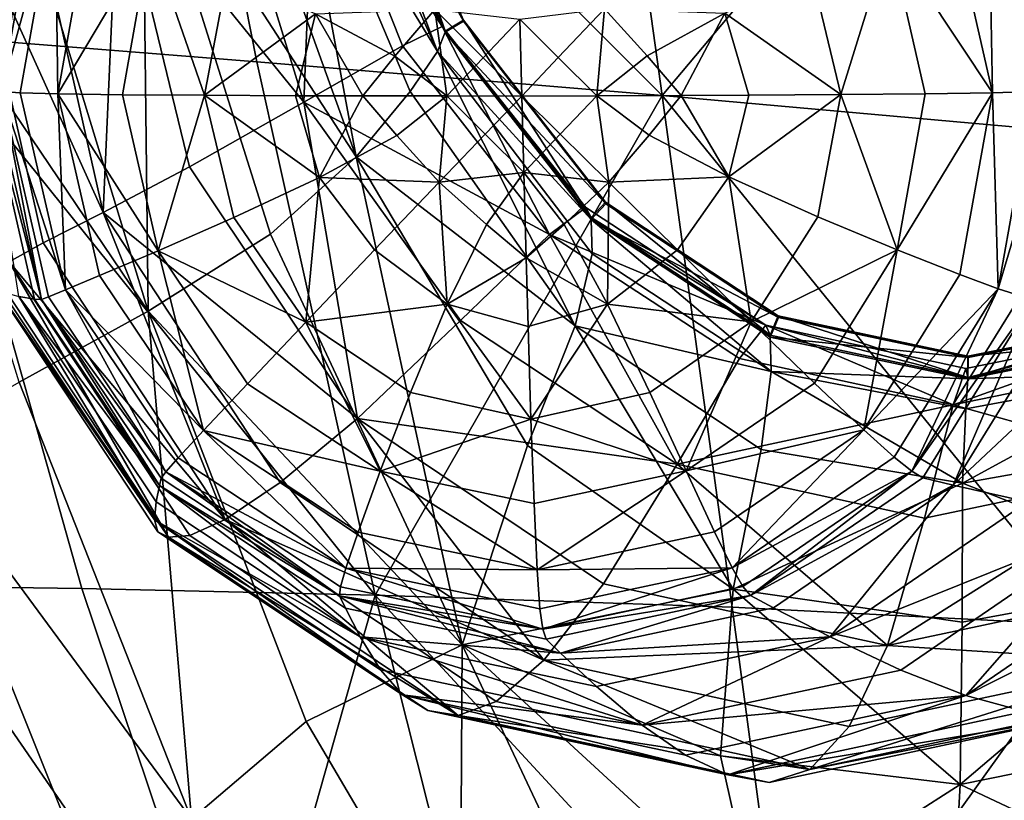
# Model space of a CAD drawing. Header units: millimetres. Extents: x -312 to 313, y -340 to 267.
# Tile 4 of 73: x -280 to -258, y -214 to -196. Entities that reach past the tile are written whole.
import ezdxf

# ---------------------------------------------------------------- set-up
doc = ezdxf.new("R2010")
doc.units = ezdxf.units.MM
doc.layers.add('Default', color=7, linetype='Continuous', true_color=0x000000)

msp = doc.modelspace()

# ---------------------------------------------------------------- linework, layer by layer
at = {"layer": 'Default', "color": 18, "true_color": 0x000000}
for points in [[(-282.627, -196.426, 679.988), (-277.135, -186.374, 679.483), (-285.205, -185.722, 680.07)], [(-282.627, -196.426, 679.988), (-275.027, -197.026, 679.559), (-277.135, -186.374, 679.483)], [(-265.718, -197.803, 678.518), (-277.135, -186.374, 679.483), (-275.027, -197.026, 679.559)], [(-265.718, -197.803, 678.518), (-267.208, -187.123, 678.245), (-277.135, -186.374, 679.483)], [(-265.718, -197.803, 678.518), (-257.297, -187.774, 676.56), (-267.208, -187.123, 678.245)], [(-265.718, -197.803, 678.518), (-256.379, -198.632, 677.051), (-257.297, -187.774, 676.56)], [(-272.937, -191.311, 637.002), (-272.467, -191.174, 637.015), (-270.286, -196.09, 636.968)], [(-270.701, -196.321, 636.369), (-272.449, -191.177, 636.428), (-272.919, -191.313, 636.415)], [(-270.286, -196.09, 636.968), (-272.467, -191.174, 637.015), (-272.449, -191.177, 636.428)], [(-270.701, -196.321, 636.369), (-270.281, -196.07, 636.382), (-272.449, -191.177, 636.428)], [(-270.286, -196.09, 636.968), (-272.449, -191.177, 636.428), (-270.281, -196.07, 636.382)], [(-281.283, -197.455, 32.959), (-280.779, -191.37, 85.124), (-280.394, -192.435, 32.901)], [(-277.657, -191.651, 658.626), (-275.572, -191.363, 654.514), (-272.745, -199.207, 654.426)], [(-274.21, -191.316, 649.521), (-272.745, -199.207, 654.426), (-275.572, -191.363, 654.514)], [(-274.21, -191.316, 649.521), (-273.342, -191.296, 643.075), (-270.881, -196.789, 643.06)], [(-274.21, -191.316, 649.521), (-270.881, -196.789, 643.06), (-271.504, -197.709, 649.515)], [(-274.21, -191.316, 649.521), (-271.504, -197.709, 649.515), (-272.745, -199.207, 654.426)], [(-273.693, -191.594, 605.954), (-270.776, -196.214, 629.688), (-272.896, -191.365, 629.719)], [(-272.937, -191.311, 637.002), (-270.881, -196.789, 643.06), (-273.342, -191.296, 643.075)], [(-272.937, -191.311, 637.002), (-270.286, -196.09, 636.968), (-270.705, -196.343, 636.957)], [(-272.937, -191.311, 637.002), (-270.705, -196.343, 636.957), (-270.881, -196.789, 643.06)], [(-272.919, -191.313, 636.415), (-270.776, -196.214, 629.688), (-270.701, -196.321, 636.369)], [(-272.919, -191.313, 636.415), (-272.896, -191.365, 629.719), (-270.776, -196.214, 629.688)], [(-277.657, -191.651, 658.626), (-277.527, -202.75, 662.155), (-280.687, -192.394, 662.426)], [(-277.657, -191.651, 658.626), (-274.715, -200.986, 658.428), (-277.527, -202.75, 662.155)], [(-277.657, -191.651, 658.626), (-272.745, -199.207, 654.426), (-274.715, -200.986, 658.428)], [(-273.693, -191.594, 605.954), (-275.756, -192.089, 559.722), (-273.951, -197.952, 559.734)], [(-273.693, -191.594, 605.954), (-273.951, -197.952, 559.734), (-271.687, -196.658, 605.952)], [(-273.693, -191.594, 605.954), (-271.687, -196.658, 605.952), (-270.776, -196.214, 629.688)], [(-278.212, -192.692, 502.512), (-273.951, -197.952, 559.734), (-275.756, -192.089, 559.722)], [(-283.912, -193.3, 665.857), (-280.687, -192.394, 662.426), (-277.527, -202.75, 662.155)], [(-281.283, -197.455, 32.959), (-280.394, -192.435, 32.901), (-280.229, -192.856, 12.993)], [(-281.283, -197.455, 32.959), (-280.229, -192.856, 12.993), (-281.081, -197.671, 13.047)], [(-280.893, -197.71, 9.677), (-281.081, -197.671, 13.047), (-280.229, -192.856, 12.993)], [(-280.893, -197.71, 9.677), (-280.229, -192.856, 12.993), (-280.059, -192.996, 9.625)], [(-278.212, -192.692, 502.512), (-280.191, -193.237, 448.354), (-278.561, -200.489, 448.371)], [(-278.212, -192.692, 502.512), (-278.561, -200.489, 448.371), (-276.575, -199.441, 502.528)], [(-278.212, -192.692, 502.512), (-276.575, -199.441, 502.528), (-273.951, -197.952, 559.734)], [(-280.893, -197.71, 9.677), (-280.059, -192.996, 9.625), (-279.66, -193.215, 7.022)], [(-256.652, -197.68, 9.077), (-258.222, -193.183, 6.491), (-257.725, -192.962, 9.071)], [(-283.912, -193.3, 665.857), (-277.527, -202.75, 662.155), (-280.488, -204.381, 665.539)], [(-281.608, -193.753, 395.708), (-278.561, -200.489, 448.371), (-280.191, -193.237, 448.354)], [(-280.893, -197.71, 9.677), (-279.66, -193.215, 7.022), (-280.461, -197.739, 7.074)], [(-279.597, -197.763, 5.016), (-280.461, -197.739, 7.074), (-279.66, -193.215, 7.022)], [(-279.597, -197.763, 5.016), (-279.66, -193.215, 7.022), (-278.859, -193.59, 4.968)], [(-258.138, -197.735, 4.484), (-259.087, -193.56, 4.478), (-258.222, -193.183, 6.491)], [(-258.138, -197.735, 4.484), (-258.222, -193.183, 6.491), (-257.192, -197.71, 6.497)], [(-256.652, -197.68, 9.077), (-257.192, -197.71, 6.497), (-258.222, -193.183, 6.491)], [(-281.608, -193.753, 395.708), (-280.718, -201.618, 343.052), (-279.932, -201.185, 395.725)], [(-281.608, -193.753, 395.708), (-279.932, -201.185, 395.725), (-278.561, -200.489, 448.371)], [(-279.597, -197.763, 5.016), (-278.859, -193.59, 4.968), (-277.481, -194.198, 3.244)], [(-258.138, -197.735, 4.484), (-260.5, -194.172, 2.824), (-259.087, -193.56, 4.478)], [(-279.597, -197.763, 5.016), (-277.481, -194.198, 3.244), (-278.116, -197.781, 3.285)], [(-276.227, -197.796, 1.949), (-278.116, -197.781, 3.285), (-277.481, -194.198, 3.244)], [(-276.227, -197.796, 1.949), (-277.481, -194.198, 3.244), (-275.699, -194.992, 1.916)], [(-261.617, -197.776, 1.587), (-262.288, -194.971, 1.584), (-260.5, -194.172, 2.824)], [(-261.617, -197.776, 1.587), (-260.5, -194.172, 2.824), (-259.684, -197.758, 2.829)], [(-258.138, -197.735, 4.484), (-259.684, -197.758, 2.829), (-260.5, -194.172, 2.824)], [(-276.227, -197.796, 1.949), (-275.699, -194.992, 1.916), (-273.683, -195.927, 1.054)], [(-261.617, -197.776, 1.587), (-264.282, -195.911, 0.82), (-262.288, -194.971, 1.584)], [(-267.045, -195.814, 0.389), (-268.105, -196.929, 0.095), (-268.988, -196.05, 0.191)], [(-267.045, -195.814, 0.389), (-267.22, -197.806, 0.16), (-268.105, -196.929, 0.095)], [(-267.045, -195.814, 0.389), (-266.064, -196.89, 0.393), (-267.22, -197.806, 0.16)], [(-267.045, -195.814, 0.389), (-264.282, -195.911, 0.82), (-266.064, -196.89, 0.393)], [(-276.227, -197.796, 1.949), (-273.683, -195.927, 1.054), (-274.142, -197.804, 1.078)], [(-272.594, -197.807, 0.697), (-274.142, -197.804, 1.078), (-273.683, -195.927, 1.054)], [(-270.938, -195.824, 0.486), (-271.863, -196.9, 0.537), (-273.683, -195.927, 1.054)], [(-272.594, -197.807, 0.697), (-273.683, -195.927, 1.054), (-271.863, -196.9, 0.537)], [(-270.938, -195.824, 0.486), (-270.667, -197.811, 0.245), (-271.863, -196.9, 0.537)], [(-270.938, -195.824, 0.486), (-269.828, -196.932, 0.137), (-270.667, -197.811, 0.245)], [(-270.938, -195.824, 0.486), (-268.988, -196.05, 0.191), (-269.828, -196.932, 0.137)], [(-265.283, -197.797, 0.516), (-266.064, -196.89, 0.393), (-264.282, -195.911, 0.82)], [(-265.283, -197.797, 0.516), (-264.282, -195.911, 0.82), (-263.727, -197.79, 0.82)], [(-261.617, -197.776, 1.587), (-263.727, -197.79, 0.82), (-264.282, -195.911, 0.82)], [(-268.31, -200.991, 605.891), (-270.776, -196.214, 629.688), (-271.687, -196.658, 605.952)], [(-267.354, -200.603, 636.255), (-270.701, -196.321, 636.369), (-270.776, -196.214, 629.688)], [(-267.354, -200.603, 636.255), (-270.776, -196.214, 629.688), (-267.475, -200.369, 629.587)], [(-268.31, -200.991, 605.891), (-267.475, -200.369, 629.587), (-270.776, -196.214, 629.688)], [(-270.705, -196.343, 636.957), (-270.286, -196.09, 636.968), (-267.017, -200.284, 636.863)], [(-267.354, -200.603, 636.255), (-270.281, -196.07, 636.382), (-270.701, -196.321, 636.369)], [(-267.017, -200.284, 636.863), (-270.286, -196.09, 636.968), (-270.281, -196.07, 636.382)], [(-267.354, -200.603, 636.255), (-267.021, -200.245, 636.276), (-270.281, -196.07, 636.382)], [(-267.017, -200.284, 636.863), (-270.281, -196.07, 636.382), (-267.021, -200.245, 636.276)], [(-268.945, -197.812), (-269.828, -196.932, 0.137), (-268.988, -196.05, 0.191)], [(-268.945, -197.812), (-268.988, -196.05, 0.191), (-268.105, -196.929, 0.095)], [(-282.627, -196.426, 679.988), (-282.942, -209.061, 679.35), (-279.046, -209.115, 679.82)], [(-282.627, -196.426, 679.988), (-272.31, -209.271, 679.507), (-275.027, -197.026, 679.559)], [(-282.627, -196.426, 679.988), (-279.046, -209.115, 679.82), (-272.31, -209.271, 679.507)], [(-267.348, -200.644, 636.84), (-270.881, -196.789, 643.06), (-270.705, -196.343, 636.957)], [(-270.705, -196.343, 636.957), (-267.017, -200.284, 636.863), (-267.348, -200.644, 636.84)], [(-268.31, -200.991, 605.891), (-271.687, -196.658, 605.952), (-273.951, -197.952, 559.734)], [(-272.594, -197.807, 0.697), (-271.863, -196.9, 0.537), (-270.667, -197.811, 0.245)], [(-267.719, -203.085, 649.504), (-271.504, -197.709, 649.515), (-270.881, -196.789, 643.06)], [(-267.719, -203.085, 649.504), (-270.881, -196.789, 643.06), (-267.327, -201.437, 643.011)], [(-267.348, -200.644, 636.84), (-267.327, -201.437, 643.011), (-270.881, -196.789, 643.06)], [(-268.945, -197.812), (-270.667, -197.811, 0.245), (-269.828, -196.932, 0.137)], [(-268.945, -197.812), (-268.105, -196.929, 0.095), (-267.22, -197.806, 0.16)], [(-265.283, -197.797, 0.516), (-267.22, -197.806, 0.16), (-266.064, -196.89, 0.393)], [(-265.718, -197.803, 678.518), (-275.027, -197.026, 679.559), (-272.31, -209.271, 679.507)], [(-281.283, -197.455, 32.959), (-281.081, -197.671, 13.047), (-279.977, -202.482, 13.053)], [(-281.283, -197.455, 32.959), (-279.977, -202.482, 13.053), (-280.132, -202.472, 32.966)], [(-281.283, -197.455, 32.959), (-280.132, -202.472, 32.966), (-280.491, -202.416, 85.201)], [(-280.893, -197.71, 9.677), (-279.977, -202.482, 13.053), (-281.081, -197.671, 13.047)], [(-280.893, -197.71, 9.677), (-279.423, -202.261, 7.08), (-279.812, -202.42, 9.684)], [(-280.893, -197.71, 9.677), (-280.461, -197.739, 7.074), (-279.423, -202.261, 7.08)], [(-280.893, -197.71, 9.677), (-279.812, -202.42, 9.684), (-279.977, -202.482, 13.053)], [(-279.597, -197.763, 5.016), (-279.423, -202.261, 7.08), (-280.461, -197.739, 7.074)], [(-279.597, -197.763, 5.016), (-277.295, -201.363, 3.29), (-278.641, -201.932, 5.021)], [(-279.597, -197.763, 5.016), (-278.116, -197.781, 3.285), (-277.295, -201.363, 3.29)], [(-279.597, -197.763, 5.016), (-278.641, -201.932, 5.021), (-279.423, -202.261, 7.08)], [(-276.227, -197.796, 1.949), (-277.295, -201.363, 3.29), (-278.116, -197.781, 3.285)], [(-276.227, -197.796, 1.949), (-275.554, -200.597, 1.952), (-277.295, -201.363, 3.29)], [(-276.227, -197.796, 1.949), (-273.587, -199.68, 1.077), (-275.554, -200.597, 1.952)], [(-276.227, -197.796, 1.949), (-274.142, -197.804, 1.078), (-273.587, -199.68, 1.077)], [(-272.594, -197.807, 0.697), (-273.587, -199.68, 1.077), (-274.142, -197.804, 1.078)], [(-272.594, -197.807, 0.697), (-271.817, -198.715, 0.547), (-273.587, -199.68, 1.077)], [(-267.719, -203.085, 649.504), (-272.745, -199.207, 654.426), (-271.504, -197.709, 649.515)], [(-272.594, -197.807, 0.697), (-270.667, -197.811, 0.245), (-271.817, -198.715, 0.547)], [(-265.718, -197.803, 678.518), (-272.31, -209.271, 679.507), (-264.116, -209.547, 678.639)], [(-270.838, -199.789, 0.511), (-271.817, -198.715, 0.547), (-270.667, -197.811, 0.245)], [(-270.838, -199.789, 0.511), (-270.667, -197.811, 0.245), (-269.784, -198.688, 0.149)], [(-268.945, -197.812), (-269.784, -198.688, 0.149), (-270.667, -197.811, 0.245)], [(-268.945, -197.812), (-268.899, -199.565, 0.213), (-269.784, -198.688, 0.149)], [(-268.945, -197.812), (-267.22, -197.806, 0.16), (-268.06, -198.688, 0.106)], [(-268.945, -197.812), (-268.06, -198.688, 0.106), (-268.899, -199.565, 0.213)], [(-266.944, -199.789, 0.414), (-268.06, -198.688, 0.106), (-267.22, -197.806, 0.16)], [(-265.283, -197.797, 0.516), (-266.018, -198.711, 0.404), (-267.22, -197.806, 0.16)], [(-266.944, -199.789, 0.414), (-267.22, -197.806, 0.16), (-266.018, -198.711, 0.404)], [(-265.283, -197.797, 0.516), (-264.188, -199.67, 0.845), (-266.018, -198.711, 0.404)], [(-265.718, -197.803, 678.518), (-264.116, -209.547, 678.639), (-255.847, -209.963, 677.442)], [(-265.718, -197.803, 678.518), (-255.847, -209.963, 677.442), (-256.379, -198.632, 677.051)], [(-265.283, -197.797, 0.516), (-263.727, -197.79, 0.82), (-264.188, -199.67, 0.845)], [(-261.617, -197.776, 1.587), (-262.149, -200.583, 1.62), (-264.188, -199.67, 0.845)], [(-261.617, -197.776, 1.587), (-264.188, -199.67, 0.845), (-263.727, -197.79, 0.82)], [(-261.617, -197.776, 1.587), (-260.323, -201.344, 2.869), (-262.149, -200.583, 1.62)], [(-261.617, -197.776, 1.587), (-259.684, -197.758, 2.829), (-260.323, -201.344, 2.869)], [(-258.138, -197.735, 4.484), (-260.323, -201.344, 2.869), (-259.684, -197.758, 2.829)], [(-258.138, -197.735, 4.484), (-258.883, -201.911, 4.531), (-260.323, -201.344, 2.869)], [(-258.138, -197.735, 4.484), (-258.001, -202.238, 6.549), (-258.883, -201.911, 4.531)], [(-258.138, -197.735, 4.484), (-257.192, -197.71, 6.497), (-258.001, -202.238, 6.549)], [(-256.652, -197.68, 9.077), (-257.494, -202.398, 9.131), (-258.001, -202.238, 6.549)], [(-256.652, -197.68, 9.077), (-258.001, -202.238, 6.549), (-257.192, -197.71, 6.497)], [(-272.716, -205.211, 502.472), (-273.951, -197.952, 559.734), (-276.575, -199.441, 502.528)], [(-272.716, -205.211, 502.472), (-270.354, -202.965, 559.682), (-273.951, -197.952, 559.734)], [(-268.31, -200.991, 605.891), (-273.951, -197.952, 559.734), (-270.354, -202.965, 559.682)], [(-270.838, -199.789, 0.511), (-273.587, -199.68, 1.077), (-271.817, -198.715, 0.547)], [(-270.838, -199.789, 0.511), (-269.784, -198.688, 0.149), (-268.899, -199.565, 0.213)], [(-266.944, -199.789, 0.414), (-268.899, -199.565, 0.213), (-268.06, -198.688, 0.106)], [(-266.944, -199.789, 0.414), (-266.018, -198.711, 0.404), (-264.188, -199.67, 0.845)], [(-270.314, -210.411, 658.387), (-274.715, -200.986, 658.428), (-272.745, -199.207, 654.426)], [(-270.314, -210.411, 658.387), (-272.745, -199.207, 654.426), (-268.815, -205.832, 654.317)], [(-267.719, -203.085, 649.504), (-268.815, -205.832, 654.317), (-272.745, -199.207, 654.426)], [(-272.716, -205.211, 502.472), (-276.575, -199.441, 502.528), (-278.561, -200.489, 448.371)], [(-270.838, -199.789, 0.511), (-268.899, -199.565, 0.213), (-269.758, -200.759, 0.511)], [(-268.844, -201.527, 0.63), (-269.758, -200.759, 0.511), (-268.899, -199.565, 0.213)], [(-268.844, -201.527, 0.63), (-268.899, -199.565, 0.213), (-267.974, -200.759, 0.467)], [(-266.944, -199.789, 0.414), (-267.974, -200.759, 0.467), (-268.899, -199.565, 0.213)], [(-273.903, -203.003, 1.928), (-275.554, -200.597, 1.952), (-273.587, -199.68, 1.077)], [(-273.903, -203.003, 1.928), (-273.587, -199.68, 1.077), (-272.323, -201.343, 1.057)], [(-270.838, -199.789, 0.511), (-272.323, -201.343, 1.057), (-273.587, -199.68, 1.077)], [(-270.838, -199.789, 0.511), (-270.655, -202.588, 1.025), (-272.323, -201.343, 1.057)], [(-270.838, -199.789, 0.511), (-269.758, -200.759, 0.511), (-270.655, -202.588, 1.025)], [(-266.944, -199.789, 0.414), (-266.972, -202.586, 0.934), (-267.974, -200.759, 0.467)], [(-266.944, -199.789, 0.414), (-265.368, -201.339, 0.886), (-266.972, -202.586, 0.934)], [(-266.944, -199.789, 0.414), (-264.188, -199.67, 0.845), (-265.368, -201.339, 0.886)], [(-263.678, -202.994, 1.675), (-265.368, -201.339, 0.886), (-264.188, -199.67, 0.845)], [(-263.678, -202.994, 1.675), (-264.188, -199.67, 0.845), (-262.149, -200.583, 1.62)], [(-263.243, -203.304, 636.133), (-267.021, -200.245, 636.276), (-267.354, -200.603, 636.255)], [(-267.348, -200.644, 636.84), (-267.017, -200.284, 636.863), (-263.05, -202.895, 636.749)], [(-263.243, -203.304, 636.133), (-263.054, -202.854, 636.164), (-267.021, -200.245, 636.276)], [(-263.05, -202.895, 636.749), (-267.017, -200.284, 636.863), (-267.021, -200.245, 636.276)], [(-263.05, -202.895, 636.749), (-267.021, -200.245, 636.276), (-263.054, -202.854, 636.164)], [(-275.753, -207.535, 395.663), (-278.561, -200.489, 448.371), (-279.932, -201.185, 395.725)], [(-275.753, -207.535, 395.663), (-274.491, -206.686, 448.311), (-278.561, -200.489, 448.371)], [(-272.716, -205.211, 502.472), (-278.561, -200.489, 448.371), (-274.491, -206.686, 448.311)], [(-268.31, -200.991, 605.891), (-263.342, -203.068, 629.459), (-267.475, -200.369, 629.587)], [(-267.354, -200.603, 636.255), (-267.475, -200.369, 629.587), (-263.342, -203.068, 629.459)], [(-273.903, -203.003, 1.928), (-277.295, -201.363, 3.29), (-275.554, -200.597, 1.952)], [(-268.844, -201.527, 0.63), (-270.655, -202.588, 1.025), (-269.758, -200.759, 0.511)], [(-268.844, -201.527, 0.63), (-267.974, -200.759, 0.467), (-266.972, -202.586, 0.934)], [(-267.354, -200.603, 636.255), (-263.342, -203.068, 629.459), (-263.243, -203.304, 636.133)], [(-267.348, -200.644, 636.84), (-263.05, -202.895, 636.749), (-263.238, -203.346, 636.72)], [(-267.348, -200.644, 636.84), (-263.218, -204.135, 642.976), (-267.327, -201.437, 643.011)], [(-267.348, -200.644, 636.84), (-263.238, -203.346, 636.72), (-263.218, -204.135, 642.976)], [(-263.678, -202.994, 1.675), (-262.149, -200.583, 1.62), (-260.323, -201.344, 2.869)], [(-270.314, -210.411, 658.387), (-277.527, -202.75, 662.155), (-274.715, -200.986, 658.428)], [(-268.31, -200.991, 605.891), (-270.354, -202.965, 559.682), (-265.373, -206.264, 559.57)], [(-268.31, -200.991, 605.891), (-265.373, -206.264, 559.57), (-263.942, -203.839, 605.782)], [(-268.31, -200.991, 605.891), (-263.942, -203.839, 605.782), (-263.342, -203.068, 629.459)], [(-275.753, -207.535, 395.663), (-279.932, -201.185, 395.725), (-280.718, -201.618, 343.052)], [(-276.255, -205.489, 4.987), (-278.641, -201.932, 5.021), (-277.295, -201.363, 3.29)], [(-276.255, -205.489, 4.987), (-277.295, -201.363, 3.29), (-275.245, -204.418, 3.26)], [(-273.903, -203.003, 1.928), (-275.245, -204.418, 3.26), (-277.295, -201.363, 3.29)], [(-273.903, -203.003, 1.928), (-272.323, -201.343, 1.057), (-270.655, -202.588, 1.025)], [(-267.719, -203.085, 649.504), (-267.327, -201.437, 643.011), (-263.218, -204.135, 642.976)], [(-263.678, -202.994, 1.675), (-266.972, -202.586, 0.934), (-265.368, -201.339, 0.886)], [(-263.678, -202.994, 1.675), (-260.323, -201.344, 2.869), (-262.219, -204.406, 2.937)], [(-261.09, -205.476, 4.612), (-262.219, -204.406, 2.937), (-260.323, -201.344, 2.869)], [(-261.09, -205.476, 4.612), (-260.323, -201.344, 2.869), (-258.883, -201.911, 4.531)], [(-277.054, -207.941, 286.382), (-280.718, -201.618, 343.052), (-281.053, -201.898, 286.44)], [(-277.054, -207.941, 286.382), (-276.571, -207.9, 342.991), (-280.718, -201.618, 343.052)], [(-275.753, -207.535, 395.663), (-280.718, -201.618, 343.052), (-276.571, -207.9, 342.991)], [(-268.844, -201.527, 0.63), (-268.8, -203.105, 0.983), (-270.655, -202.588, 1.025)], [(-268.844, -201.527, 0.63), (-266.972, -202.586, 0.934), (-268.8, -203.105, 0.983)], [(-277.054, -207.941, 286.382), (-281.053, -201.898, 286.44), (-281.081, -202.13, 221.981)], [(-261.09, -205.476, 4.612), (-258.883, -201.911, 4.531), (-258.001, -202.238, 6.549)], [(-277.38, -207.541, 153.541), (-281.081, -202.13, 221.981), (-280.869, -202.305, 153.594)], [(-277.38, -207.541, 153.541), (-277.303, -207.817, 221.924), (-281.081, -202.13, 221.981)], [(-277.054, -207.941, 286.382), (-281.081, -202.13, 221.981), (-277.303, -207.817, 221.924)], [(-276.255, -205.489, 4.987), (-279.423, -202.261, 7.08), (-278.641, -201.932, 5.021)], [(-277.38, -207.541, 153.541), (-280.869, -202.305, 153.594), (-280.491, -202.416, 85.201)], [(-277.116, -206.439, 9.645), (-279.812, -202.42, 9.684), (-279.423, -202.261, 7.08)], [(-277.116, -206.439, 9.645), (-279.423, -202.261, 7.08), (-276.835, -206.117, 7.043)], [(-276.255, -205.489, 4.987), (-276.835, -206.117, 7.043), (-279.423, -202.261, 7.08)], [(-261.09, -205.476, 4.612), (-258.001, -202.238, 6.549), (-260.393, -206.105, 6.635)], [(-259.987, -206.426, 9.221), (-260.393, -206.105, 6.635), (-258.001, -202.238, 6.549)], [(-259.987, -206.426, 9.221), (-258.001, -202.238, 6.549), (-257.494, -202.398, 9.131)], [(-277.263, -206.753, 32.925), (-280.491, -202.416, 85.201), (-280.132, -202.472, 32.966)], [(-277.263, -206.753, 32.925), (-277.342, -207.129, 85.154), (-280.491, -202.416, 85.201)], [(-277.38, -207.541, 153.541), (-280.491, -202.416, 85.201), (-277.342, -207.129, 85.154)], [(-277.263, -206.753, 32.925), (-280.132, -202.472, 32.966), (-279.977, -202.482, 13.053)], [(-277.116, -206.439, 9.645), (-279.977, -202.482, 13.053), (-279.812, -202.42, 9.684)], [(-277.263, -206.753, 32.925), (-279.977, -202.482, 13.053), (-277.224, -206.586, 13.014)], [(-277.116, -206.439, 9.645), (-277.224, -206.586, 13.014), (-279.977, -202.482, 13.053)], [(-273.903, -203.003, 1.928), (-270.655, -202.588, 1.025), (-271.498, -204.62, 1.88)], [(-268.733, -205.23, 1.815), (-271.498, -204.62, 1.88), (-270.655, -202.588, 1.025)], [(-268.733, -205.23, 1.815), (-270.655, -202.588, 1.025), (-268.8, -203.105, 0.983)], [(-268.733, -205.23, 1.815), (-268.8, -203.105, 0.983), (-266.972, -202.586, 0.934)], [(-268.733, -205.23, 1.815), (-266.972, -202.586, 0.934), (-266, -204.615, 1.744)], [(-263.678, -202.994, 1.675), (-266, -204.615, 1.744), (-266.972, -202.586, 0.934)], [(-259.987, -206.426, 9.221), (-257.494, -202.398, 9.131), (-257.186, -202.46, 12.488)], [(-259.987, -206.426, 9.221), (-257.186, -202.46, 12.488), (-259.732, -206.574, 12.58)], [(-259.04, -206.743, 32.466), (-259.732, -206.574, 12.58), (-257.186, -202.46, 12.488)], [(-259.04, -206.743, 32.466), (-256.389, -202.456, 32.368), (-254.419, -202.413, 84.515)], [(-259.04, -206.743, 32.466), (-254.419, -202.413, 84.515), (-257.332, -207.129, 84.627)], [(-259.04, -206.743, 32.466), (-257.186, -202.46, 12.488), (-256.389, -202.456, 32.368)], [(-276.531, -214.412, 665.294), (-280.488, -204.381, 665.539), (-277.527, -202.75, 662.155)], [(-276.531, -214.412, 665.294), (-277.527, -202.75, 662.155), (-273.897, -212.167, 662.054)], [(-270.314, -210.411, 658.387), (-273.897, -212.167, 662.054), (-277.527, -202.75, 662.155)], [(-273.903, -203.003, 1.928), (-272.195, -206.423, 3.199), (-275.245, -204.418, 3.26)], [(-273.903, -203.003, 1.928), (-271.498, -204.62, 1.88), (-272.195, -206.423, 3.199)], [(-272.716, -205.211, 502.472), (-265.373, -206.264, 559.57), (-270.354, -202.965, 559.682)], [(-263.678, -202.994, 1.675), (-265.168, -206.418, 3.024), (-266, -204.615, 1.744)], [(-263.678, -202.994, 1.675), (-262.219, -204.406, 2.937), (-265.168, -206.418, 3.024)], [(-258.7, -204.27, 636.015), (-263.054, -202.854, 636.164), (-263.243, -203.304, 636.133)], [(-263.238, -203.346, 636.72), (-263.05, -202.895, 636.749), (-258.695, -203.817, 636.631)], [(-258.7, -204.27, 636.015), (-258.698, -203.781, 636.044), (-263.054, -202.854, 636.164)], [(-258.695, -203.817, 636.631), (-263.054, -202.854, 636.164), (-258.698, -203.781, 636.044)], [(-258.695, -203.817, 636.631), (-263.05, -202.895, 636.749), (-263.054, -202.854, 636.164)], [(-258.7, -204.305, 636.601), (-254.24, -202.928, 636.522), (-254.056, -203.381, 636.493)], [(-258.7, -204.305, 636.601), (-258.695, -203.817, 636.631), (-254.24, -202.928, 636.522)], [(-254.054, -203.342, 635.906), (-254.244, -202.892, 635.935), (-258.698, -203.781, 636.044)], [(-254.24, -202.928, 636.522), (-258.698, -203.781, 636.044), (-254.244, -202.892, 635.935)], [(-254.24, -202.928, 636.522), (-258.695, -203.817, 636.631), (-258.698, -203.781, 636.044)], [(-267.719, -203.085, 649.504), (-264.09, -209.132, 654.279), (-268.815, -205.832, 654.317)], [(-267.719, -203.085, 649.504), (-263.218, -204.135, 642.976), (-263.45, -205.929, 649.531)], [(-267.719, -203.085, 649.504), (-263.45, -205.929, 649.531), (-264.09, -209.132, 654.279)], [(-259.041, -204.902, 605.646), (-263.342, -203.068, 629.459), (-263.942, -203.839, 605.782)], [(-259.041, -204.902, 605.646), (-258.746, -204.067, 629.323), (-263.342, -203.068, 629.459)], [(-258.7, -204.27, 636.015), (-263.243, -203.304, 636.133), (-263.342, -203.068, 629.459)], [(-258.7, -204.27, 636.015), (-263.342, -203.068, 629.459), (-258.746, -204.067, 629.323)], [(-259.041, -204.902, 605.646), (-254.07, -203.885, 605.499), (-254.062, -203.115, 629.198)], [(-259.041, -204.902, 605.646), (-254.062, -203.115, 629.198), (-258.746, -204.067, 629.323)], [(-258.7, -204.27, 636.015), (-258.746, -204.067, 629.323), (-254.062, -203.115, 629.198)], [(-258.7, -204.27, 636.015), (-254.062, -203.115, 629.198), (-254.054, -203.342, 635.906)], [(-263.238, -203.346, 636.72), (-258.695, -203.817, 636.631), (-258.7, -204.305, 636.601)], [(-258.7, -204.305, 636.601), (-263.218, -204.135, 642.976), (-263.238, -203.346, 636.72)], [(-254.054, -203.342, 635.906), (-258.698, -203.781, 636.044), (-258.7, -204.27, 636.015)], [(-258.7, -204.305, 636.601), (-254.056, -203.381, 636.493), (-254.115, -204.133, 642.819)], [(-259.041, -204.902, 605.646), (-263.942, -203.839, 605.782), (-265.373, -206.264, 559.57)], [(-259.041, -204.902, 605.646), (-254.004, -206.31, 559.248), (-254.07, -203.885, 605.499)], [(-258.821, -206.695, 649.55), (-263.45, -205.929, 649.531), (-263.218, -204.135, 642.976)], [(-258.821, -206.695, 649.55), (-263.218, -204.135, 642.976), (-258.75, -204.995, 642.923)], [(-258.7, -204.305, 636.601), (-258.75, -204.995, 642.923), (-263.218, -204.135, 642.976)], [(-258.821, -206.695, 649.55), (-258.75, -204.995, 642.923), (-254.115, -204.133, 642.819)], [(-258.821, -206.695, 649.55), (-254.115, -204.133, 642.819), (-253.957, -205.835, 649.511)], [(-258.7, -204.305, 636.601), (-254.115, -204.133, 642.819), (-258.75, -204.995, 642.923)], [(-276.531, -214.412, 665.294), (-282.911, -205.765, 668.514), (-280.488, -204.381, 665.539)], [(-261.09, -205.476, 4.612), (-265.168, -206.418, 3.024), (-262.219, -204.406, 2.937)], [(-276.255, -205.489, 4.987), (-275.245, -204.418, 3.26), (-272.195, -206.423, 3.199)], [(-268.733, -205.23, 1.815), (-272.195, -206.423, 3.199), (-271.498, -204.62, 1.88)], [(-268.733, -205.23, 1.815), (-266, -204.615, 1.744), (-265.168, -206.418, 3.024)], [(-259.041, -204.902, 605.646), (-265.373, -206.264, 559.57), (-259.695, -207.498, 559.419)], [(-259.041, -204.902, 605.646), (-259.695, -207.498, 559.419), (-254.004, -206.31, 559.248)], [(-272.716, -205.211, 502.472), (-274.491, -206.686, 448.311), (-268.437, -210.764, 448.178)], [(-272.716, -205.211, 502.472), (-267.066, -209.009, 502.347), (-265.373, -206.264, 559.57)], [(-272.716, -205.211, 502.472), (-268.437, -210.764, 448.178), (-267.066, -209.009, 502.347)], [(-268.733, -205.23, 1.815), (-268.662, -207.162, 3.117), (-272.195, -206.423, 3.199)], [(-268.733, -205.23, 1.815), (-265.168, -206.418, 3.024), (-268.662, -207.162, 3.117)], [(-276.255, -205.489, 4.987), (-272.985, -208.649, 6.965), (-276.835, -206.117, 7.043)], [(-276.255, -205.489, 4.987), (-272.195, -206.423, 3.199), (-272.703, -207.824, 4.915)], [(-276.255, -205.489, 4.987), (-272.703, -207.824, 4.915), (-272.985, -208.649, 6.965)], [(-261.09, -205.476, 4.612), (-264.522, -207.818, 4.712), (-265.168, -206.418, 3.024)], [(-261.09, -205.476, 4.612), (-264.115, -208.643, 6.745), (-264.522, -207.818, 4.712)], [(-261.09, -205.476, 4.612), (-260.393, -206.105, 6.635), (-264.115, -208.643, 6.745)], [(-280.364, -217.949, 670.779), (-284.8, -206.89, 671.163), (-282.911, -205.765, 668.514)], [(-280.364, -217.949, 670.779), (-282.911, -205.765, 668.514), (-278.666, -216.338, 668.186)], [(-276.531, -214.412, 665.294), (-278.666, -216.338, 668.186), (-282.911, -205.765, 668.514)], [(-270.314, -210.411, 658.387), (-268.815, -205.832, 654.317), (-264.09, -209.132, 654.279)], [(-258.821, -206.695, 649.55), (-264.09, -209.132, 654.279), (-263.45, -205.929, 649.531)], [(-258.821, -206.695, 649.55), (-253.957, -205.835, 649.511), (-253.293, -208.872, 654.493)], [(-277.116, -206.439, 9.645), (-276.835, -206.117, 7.043), (-272.985, -208.649, 6.965)], [(-259.987, -206.426, 9.221), (-264.115, -208.643, 6.745), (-260.393, -206.105, 6.635)], [(-277.116, -206.439, 9.645), (-273.128, -209.281, 12.931), (-277.224, -206.586, 13.014)], [(-277.116, -206.439, 9.645), (-272.985, -208.649, 6.965), (-273.105, -209.077, 9.565)], [(-277.116, -206.439, 9.645), (-273.105, -209.077, 9.565), (-273.128, -209.281, 12.931)], [(-268.59, -208.685, 4.819), (-272.703, -207.824, 4.915), (-272.195, -206.423, 3.199)], [(-268.59, -208.685, 4.819), (-272.195, -206.423, 3.199), (-268.662, -207.162, 3.117)], [(-268.59, -208.685, 4.819), (-268.662, -207.162, 3.117), (-265.168, -206.418, 3.024)], [(-268.59, -208.685, 4.819), (-265.168, -206.418, 3.024), (-264.522, -207.818, 4.712)], [(-260.545, -210.425, 502.177), (-265.373, -206.264, 559.57), (-267.066, -209.009, 502.347)], [(-260.545, -210.425, 502.177), (-259.695, -207.498, 559.419), (-265.373, -206.264, 559.57)], [(-259.987, -206.426, 9.221), (-263.865, -209.07, 9.336), (-264.115, -208.643, 6.745)], [(-259.987, -206.426, 9.221), (-263.691, -209.275, 12.698), (-263.865, -209.07, 9.336)], [(-259.987, -206.426, 9.221), (-259.732, -206.574, 12.58), (-263.691, -209.275, 12.698)], [(-260.545, -210.425, 502.177), (-254.074, -209.053, 501.985), (-254.004, -206.31, 559.248)], [(-260.545, -210.425, 502.177), (-254.004, -206.31, 559.248), (-259.695, -207.498, 559.419)], [(-277.263, -206.753, 32.925), (-277.224, -206.586, 13.014), (-273.128, -209.281, 12.931)], [(-259.04, -206.743, 32.466), (-263.691, -209.275, 12.698), (-259.732, -206.574, 12.58)], [(-280.364, -217.949, 670.779), (-286.163, -207.752, 673.571), (-284.8, -206.89, 671.163)], [(-277.263, -206.753, 32.925), (-272.656, -210.225, 85.054), (-277.342, -207.129, 85.154)], [(-277.263, -206.753, 32.925), (-273.128, -209.281, 12.931), (-272.996, -209.564, 32.837)], [(-277.263, -206.753, 32.925), (-272.996, -209.564, 32.837), (-272.656, -210.225, 85.054)], [(-275.753, -207.535, 395.663), (-268.437, -210.764, 448.178), (-274.491, -206.686, 448.311)], [(-258.821, -206.695, 649.55), (-258.829, -209.885, 654.332), (-264.09, -209.132, 654.279)], [(-259.04, -206.743, 32.466), (-263.166, -209.56, 32.589), (-263.691, -209.275, 12.698)], [(-259.04, -206.743, 32.466), (-261.862, -210.225, 84.77), (-263.166, -209.56, 32.589)], [(-259.04, -206.743, 32.466), (-257.332, -207.129, 84.627), (-261.862, -210.225, 84.77)], [(-258.821, -206.695, 649.55), (-253.293, -208.872, 654.493), (-258.829, -209.885, 654.332)], [(-277.38, -207.541, 153.541), (-277.342, -207.129, 85.154), (-272.656, -210.225, 85.054)], [(-255.218, -207.555, 152.935), (-261.862, -210.225, 84.77), (-257.332, -207.129, 84.627)], [(-277.38, -207.541, 153.541), (-272.656, -210.225, 85.054), (-272.191, -210.983, 153.426)], [(-277.38, -207.541, 153.541), (-272.191, -210.983, 153.426), (-271.686, -211.555, 221.8)], [(-277.38, -207.541, 153.541), (-271.686, -211.555, 221.8), (-277.303, -207.817, 221.924)], [(-275.753, -207.535, 395.663), (-276.571, -207.9, 342.991), (-270.404, -212.031, 342.855)], [(-275.753, -207.535, 395.663), (-270.404, -212.031, 342.855), (-269.533, -211.712, 395.525)], [(-275.753, -207.535, 395.663), (-269.533, -211.712, 395.525), (-268.437, -210.764, 448.178)], [(-255.218, -207.555, 152.935), (-260.237, -210.989, 153.1), (-261.862, -210.225, 84.77)], [(-255.218, -207.555, 152.935), (-258.746, -211.57, 221.442), (-260.237, -210.989, 153.1)], [(-255.218, -207.555, 152.935), (-253.313, -207.845, 221.26), (-258.746, -211.57, 221.442)], [(-280.364, -217.949, 670.779), (-281.688, -219.25, 673.125), (-286.163, -207.752, 673.571)], [(-277.054, -207.941, 286.382), (-277.303, -207.817, 221.924), (-271.686, -211.555, 221.8)], [(-277.054, -207.941, 286.382), (-270.404, -212.031, 342.855), (-276.571, -207.9, 342.991)], [(-277.054, -207.941, 286.382), (-271.104, -211.915, 286.25), (-270.404, -212.031, 342.855)], [(-277.054, -207.941, 286.382), (-271.686, -211.555, 221.8), (-271.104, -211.915, 286.25)], [(-268.59, -208.685, 4.819), (-272.985, -208.649, 6.965), (-272.703, -207.824, 4.915)], [(-268.59, -208.685, 4.819), (-264.522, -207.818, 4.712), (-264.115, -208.643, 6.745)], [(-251.641, -207.985, 285.676), (-258.746, -211.57, 221.442), (-253.313, -207.845, 221.26)], [(-251.641, -207.985, 285.676), (-257.397, -211.937, 285.87), (-258.746, -211.57, 221.442)], [(-268.46, -210.049, 9.456), (-273.105, -209.077, 9.565), (-272.985, -208.649, 6.965)], [(-268.46, -210.049, 9.456), (-272.985, -208.649, 6.965), (-268.527, -209.583, 6.861)], [(-268.59, -208.685, 4.819), (-268.527, -209.583, 6.861), (-272.985, -208.649, 6.965)], [(-268.59, -208.685, 4.819), (-264.115, -208.643, 6.745), (-268.527, -209.583, 6.861)], [(-268.46, -210.049, 9.456), (-268.527, -209.583, 6.861), (-264.115, -208.643, 6.745)], [(-268.46, -210.049, 9.456), (-264.115, -208.643, 6.745), (-263.865, -209.07, 9.336)], [(-258.874, -213.613, 657.546), (-258.829, -209.885, 654.332), (-253.293, -208.872, 654.493)], [(-258.874, -213.613, 657.546), (-253.293, -208.872, 654.493), (-253.091, -212.446, 657.891)], [(-275.369, -220.063, 679.537), (-279.046, -209.115, 679.82), (-282.942, -209.061, 679.35)], [(-275.369, -220.063, 679.537), (-282.942, -209.061, 679.35), (-278.781, -220.381, 679.011)], [(-280.636, -220.648, 678.171), (-278.781, -220.381, 679.011), (-282.942, -209.061, 679.35)], [(-275.369, -220.063, 679.537), (-272.31, -209.271, 679.507), (-279.046, -209.115, 679.82)], [(-268.46, -210.049, 9.456), (-273.128, -209.281, 12.931), (-273.105, -209.077, 9.565)], [(-270.314, -210.411, 658.387), (-264.09, -209.132, 654.279), (-264.378, -212.956, 657.485)], [(-268.46, -210.049, 9.456), (-263.865, -209.07, 9.336), (-263.691, -209.275, 12.698)], [(-260.545, -210.425, 502.177), (-267.066, -209.009, 502.347), (-268.437, -210.764, 448.178)], [(-258.874, -213.613, 657.546), (-264.378, -212.956, 657.485), (-264.09, -209.132, 654.279)], [(-258.874, -213.613, 657.546), (-264.09, -209.132, 654.279), (-258.829, -209.885, 654.332)], [(-260.545, -210.425, 502.177), (-254.487, -210.804, 447.79), (-254.074, -209.053, 501.985)], [(-275.369, -220.063, 679.537), (-269.652, -219.805, 679.308), (-272.31, -209.271, 679.507)], [(-268.055, -210.601, 32.72), (-273.128, -209.281, 12.931), (-268.384, -210.275, 12.82)], [(-268.055, -210.601, 32.72), (-272.996, -209.564, 32.837), (-273.128, -209.281, 12.931)], [(-268.46, -210.049, 9.456), (-268.384, -210.275, 12.82), (-273.128, -209.281, 12.931)], [(-262.765, -219.613, 678.602), (-264.116, -209.547, 678.639), (-272.31, -209.271, 679.507)], [(-262.765, -219.613, 678.602), (-272.31, -209.271, 679.507), (-269.652, -219.805, 679.308)], [(-268.46, -210.049, 9.456), (-263.691, -209.275, 12.698), (-268.384, -210.275, 12.82)], [(-268.055, -210.601, 32.72), (-268.384, -210.275, 12.82), (-263.691, -209.275, 12.698)], [(-268.055, -210.601, 32.72), (-263.691, -209.275, 12.698), (-263.166, -209.56, 32.589)], [(-268.055, -210.601, 32.72), (-272.656, -210.225, 85.054), (-272.996, -209.564, 32.837)], [(-268.055, -210.601, 32.72), (-263.166, -209.56, 32.589), (-261.862, -210.225, 84.77)], [(-262.765, -219.613, 678.602), (-255.847, -209.963, 677.442), (-264.116, -209.547, 678.639)], [(-262.765, -219.613, 678.602), (-255.846, -219.489, 677.698), (-255.847, -209.963, 677.442)], [(-268.055, -210.601, 32.72), (-267.231, -211.368, 84.92), (-272.656, -210.225, 85.054)], [(-266.182, -212.255, 153.273), (-272.656, -210.225, 85.054), (-267.231, -211.368, 84.92)], [(-266.182, -212.255, 153.273), (-272.191, -210.983, 153.426), (-272.656, -210.225, 85.054)], [(-268.055, -210.601, 32.72), (-261.862, -210.225, 84.77), (-267.231, -211.368, 84.92)], [(-266.182, -212.255, 153.273), (-267.231, -211.368, 84.92), (-261.862, -210.225, 84.77)], [(-266.182, -212.255, 153.273), (-261.862, -210.225, 84.77), (-260.237, -210.989, 153.1)], [(-270.314, -210.411, 658.387), (-270.362, -218.175, 662.453), (-273.897, -212.167, 662.054)], [(-270.314, -210.411, 658.387), (-267.448, -216.481, 660.225), (-270.362, -218.175, 662.453)], [(-270.314, -210.411, 658.387), (-264.378, -212.956, 657.485), (-263.558, -216.616, 659.416)], [(-270.314, -210.411, 658.387), (-263.558, -216.616, 659.416), (-267.448, -216.481, 660.225)], [(-260.545, -210.425, 502.177), (-268.437, -210.764, 448.178), (-261.425, -212.284, 447.996)], [(-260.545, -210.425, 502.177), (-261.425, -212.284, 447.996), (-254.487, -210.804, 447.79)], [(-262.332, -213.267, 395.338), (-268.437, -210.764, 448.178), (-269.533, -211.712, 395.525)], [(-262.332, -213.267, 395.338), (-261.425, -212.284, 447.996), (-268.437, -210.764, 448.178)], [(-262.332, -213.267, 395.338), (-254.487, -210.804, 447.79), (-261.425, -212.284, 447.996)], [(-262.332, -213.267, 395.338), (-255.205, -211.747, 395.126), (-254.487, -210.804, 447.79)], [(-266.182, -212.255, 153.273), (-271.686, -211.555, 221.8), (-272.191, -210.983, 153.426)], [(-266.182, -212.255, 153.273), (-260.237, -210.989, 153.1), (-258.746, -211.57, 221.442)], [(-266.182, -212.255, 153.273), (-265.182, -212.942, 221.632), (-271.686, -211.555, 221.8)], [(-264.214, -213.39, 286.072), (-271.686, -211.555, 221.8), (-265.182, -212.942, 221.632)], [(-264.214, -213.39, 286.072), (-271.104, -211.915, 286.25), (-271.686, -211.555, 221.8)], [(-266.182, -212.255, 153.273), (-258.746, -211.57, 221.442), (-265.182, -212.942, 221.632)], [(-264.214, -213.39, 286.072), (-265.182, -212.942, 221.632), (-258.746, -211.57, 221.442)], [(-264.214, -213.39, 286.072), (-258.746, -211.57, 221.442), (-257.397, -211.937, 285.87)], [(-262.332, -213.267, 395.338), (-269.533, -211.712, 395.525), (-270.404, -212.031, 342.855)], [(-262.332, -213.267, 395.338), (-256.196, -212.061, 342.458), (-255.205, -211.747, 395.126)], [(-264.214, -213.39, 286.072), (-270.404, -212.031, 342.855), (-271.104, -211.915, 286.25)], [(-264.214, -213.39, 286.072), (-263.263, -213.566, 342.669), (-270.404, -212.031, 342.855)], [(-262.332, -213.267, 395.338), (-270.404, -212.031, 342.855), (-263.263, -213.566, 342.669)], [(-264.214, -213.39, 286.072), (-257.397, -211.937, 285.87), (-256.196, -212.061, 342.458)], [(-264.214, -213.39, 286.072), (-256.196, -212.061, 342.458), (-263.263, -213.566, 342.669)], [(-262.332, -213.267, 395.338), (-263.263, -213.566, 342.669), (-256.196, -212.061, 342.458)], [(-276.531, -214.412, 665.294), (-273.897, -212.167, 662.054), (-270.362, -218.175, 662.453)], [(-258.874, -213.613, 657.546), (-253.091, -212.446, 657.891), (-254.317, -215.764, 659.825)], [(-258.874, -213.613, 657.546), (-263.558, -216.616, 659.416), (-264.378, -212.956, 657.485)], [(-258.874, -213.613, 657.546), (-259.059, -216.928, 659.47), (-263.558, -216.616, 659.416)], [(-258.874, -213.613, 657.546), (-254.317, -215.764, 659.825), (-259.059, -216.928, 659.47)]]:
    msp.add_3dface(points, dxfattribs=at)

doc.saveas('drawing.dxf')
